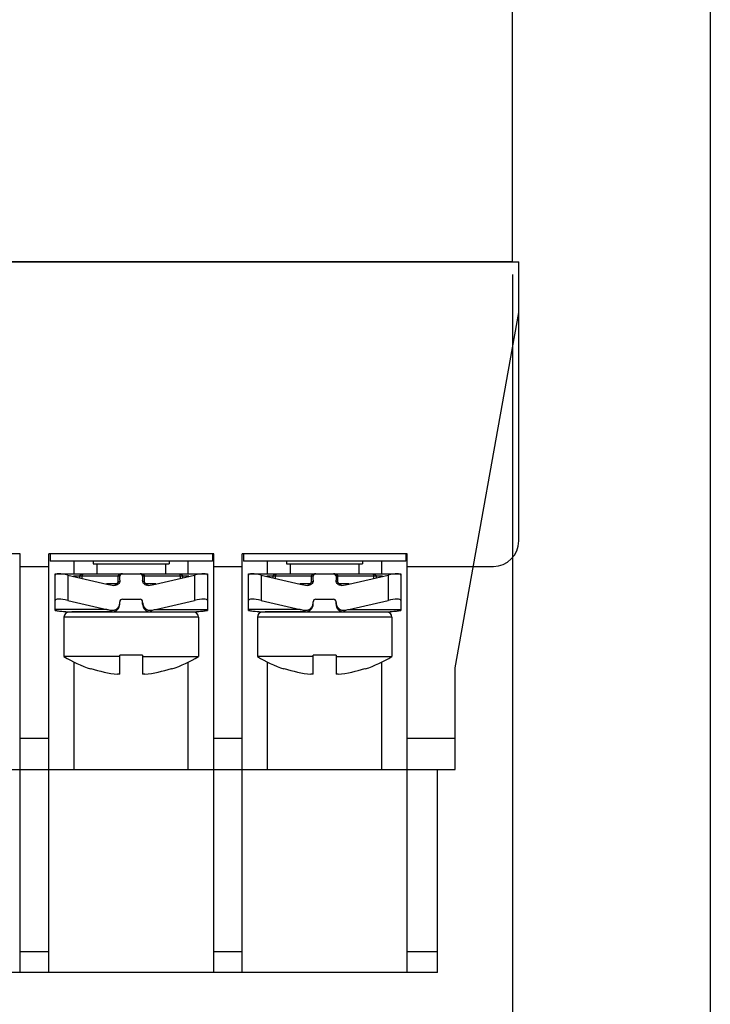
# Model space of a CAD drawing. Header units: millimetres. Extents: x 0 to 594, y 0 to 420.
# Tile 19 of 22: x 292 to 319, y 217 to 256. Entities that reach past the tile are written whole.
import ezdxf

# ---------------------------------------------------------------- set-up
doc = ezdxf.new("R2010")
doc.units = ezdxf.units.MM
doc.header["$LTSCALE"] = 32.67
doc.layers.get('0').update_dxf_attribs({"linetype": 'CONTINUOUS'})
doc.layers.add('3_ALL_AXES', color=7, linetype='CONTINUOUS')
doc.layers.add('ASSI', color=7, linetype='CONTINUOUS')
doc.styles.get("Standard").update_dxf_attribs({"font": 'txt', "width": 0.85})
doc.dimstyles.new('DIMSTYLE_1', dxfattribs={"dimtxt": 3.5, "dimasz": 3.5, "dimexe": 1, "dimexo": 0.5, "dimgap": 0.875, "dimtad": 1, "dimdec": 4, "dimdsep": 46, "dimtxsty": 'STANDARD', "dimblk": '_FILLED', "dimblk1": '_FILLED', "dimblk2": '_FILLED', "dimcen": 0.09, "dimadec": 4, "dimazin": 2, "dimtp": 0.15, "dimtm": 0.15, "dimtfac": 1, "dimtdec": 4, "dimtofl": 0, "dimtmove": 0, "dimatfit": 3, "dimldrblk": '_FILLED', "dimfxl": 1, "dimtolj": 1, "dimarcsym": 0})

# ---------------------------------------------------------------- blocks, each defined once
blk = doc.blocks.new('_FILLED')
at = {"color": 0, "linetype": 'BYBLOCK'}
blk.add_solid([(0, 0), (-1, 0.143), (-1, -0.143)], dxfattribs=at)
blk = doc.blocks.new('*D3')
at = {"color": 2, "linetype": 'CONTINUOUS'}
for p, q in [((220.494, 245.638), (220.494, 196.047)), ((311.494, 245.638), (311.494, 196.047)), ((220.494, 197.047), (265.994, 197.047)), ((311.494, 197.047), (265.994, 197.047))]:
    blk.add_line(p, q, dxfattribs=at)
at = {"color": 2, "linetype": 'CONTINUOUS', "xscale": 3.5, "yscale": 3.5, "zscale": 3.5, "rotation": 180}
blk.add_blockref('_FILLED', (220.494, 197.047), dxfattribs=at)
at = {"color": 2, "linetype": 'CONTINUOUS', "xscale": 3.5, "yscale": 3.5, "zscale": 3.5}
blk.add_blockref('_FILLED', (311.494, 197.047), dxfattribs=at)
at = {"color": 2, "linetype": 'CONTINUOUS', "insert": (265.994, 201.422), "char_height": 3.5, "width": 7.125, "attachment_point": 2, "line_spacing_factor": 0.9}
blk.add_mtext('91', dxfattribs=at)
blk = doc.blocks.new('*D5')
at = {"color": 2, "linetype": 'CONTINUOUS'}
for p, q in [((212.694, 332.538), (212.694, 168.949)), ((319.294, 332.538), (319.294, 168.949)), ((212.694, 169.949), (265.994, 169.949)), ((319.294, 169.949), (265.994, 169.949))]:
    blk.add_line(p, q, dxfattribs=at)
at = {"color": 2, "linetype": 'CONTINUOUS', "xscale": 3.5, "yscale": 3.5, "zscale": 3.5, "rotation": 180}
blk.add_blockref('_FILLED', (212.694, 169.949), dxfattribs=at)
at = {"color": 2, "linetype": 'CONTINUOUS', "xscale": 3.5, "yscale": 3.5, "zscale": 3.5}
blk.add_blockref('_FILLED', (319.294, 169.949), dxfattribs=at)
at = {"color": 2, "linetype": 'CONTINUOUS', "insert": (265.994, 174.324), "char_height": 3.5, "width": 18.375, "attachment_point": 2, "line_spacing_factor": 0.9}
blk.add_mtext('106.6', dxfattribs=at)

msp = doc.modelspace()

# ---------------------------------------------------------------- linework, layer by layer
at = {"color": 7, "linetype": 'CONTINUOUS'}
for p, q in [((220.24426, 246.13795), (311.74426, 246.13795)), ((311.74426, 235.13795), (311.74426, 246.13795)), ((309.24426, 230.13795), (311.74426, 244.13795)), ((292.10426, 234.63795), (285.60426, 234.63795)), ((292.10426, 218.13795), (292.10426, 234.63795)), ((299.72426, 234.63795), (293.22426, 234.63795)), ((293.22426, 218.13795), (293.22426, 234.63795)), ((299.72426, 218.13795), (299.72426, 234.63795)), ((307.34426, 234.63795), (300.84426, 234.63795)), ((300.84426, 218.13795), (300.84426, 234.63795)), ((307.34426, 218.13795), (307.34426, 234.63795)), ((292.10426, 234.13795), (293.22426, 234.13795)), ((299.72426, 234.13795), (300.84426, 234.13795)), ((307.34426, 234.13795), (310.74426, 234.13795)), ((293.47426, 233.84575), (299.47426, 233.84575)), ((293.47426, 232.406), (293.47426, 233.84575)), ((293.97426, 233.7971), (295.51267, 233.44364)), ((296.02426, 233.59024), (296.02426, 233.74575)), ((296.92426, 233.74575), (296.92426, 233.59024)), ((297.43585, 233.44364), (298.97426, 233.7971)), ((299.47426, 233.84575), (299.47426, 232.40594)), ((301.09426, 233.84575), (307.09426, 233.84575)), ((301.09426, 232.406), (301.09426, 233.84575)), ((301.59426, 233.7971), (303.13267, 233.44364)), ((303.64426, 233.59024), (303.64426, 233.74575)), ((304.54426, 233.74575), (304.54426, 233.59024)), ((305.05585, 233.44364), (306.59426, 233.7971)), ((307.09426, 233.84575), (307.09426, 232.40594)), ((293.97426, 232.7971), (295.51267, 232.44364)), ((296.12426, 232.84575), (296.82426, 232.84575)), ((297.43585, 232.44364), (298.97426, 232.7971)), ((301.59426, 232.7971), (303.13267, 232.44364)), ((303.74426, 232.84575), (304.44426, 232.84575)), ((305.05585, 232.44364), (306.59426, 232.7971)), ((293.47426, 232.406), (293.56158, 232.39098)), ((293.56, 232.39124), (293.64472, 232.37875)), ((296.02426, 232.64575), (296.02426, 232.74575)), ((296.92426, 232.64575), (296.92426, 232.74575)), ((299.38851, 232.39123), (299.47426, 232.406)), ((301.09426, 232.406), (301.18158, 232.39098)), ((301.18, 232.39124), (301.26472, 232.37875)), ((303.64426, 232.64575), (303.64426, 232.74575)), ((304.54426, 232.64575), (304.54426, 232.74575)), ((307.00851, 232.39123), (307.09426, 232.406)), ((293.64313, 232.37896), (293.72852, 232.3684)), ((293.72693, 232.36858), (293.81294, 232.35997)), ((293.81135, 232.36011), (293.89792, 232.35348)), ((293.89633, 232.35358), (293.98342, 232.34893)), ((293.98183, 232.349), (294.06941, 232.34637)), ((298.92423, 232.33795), (294.02426, 232.33795)), ((294.06782, 232.3464), (294.13668, 232.34575)), ((295.72426, 232.34575), (294.13671, 232.34575)), ((297.22426, 232.34575), (298.81182, 232.34575)), ((298.81184, 232.34575), (298.8807, 232.3464)), ((298.8807, 232.3464), (298.96669, 232.349)), ((301.26313, 232.37896), (301.34852, 232.3684)), ((301.34693, 232.36858), (301.43294, 232.35997)), ((301.43135, 232.36011), (301.51792, 232.35348)), ((301.51633, 232.35358), (301.60342, 232.34893)), ((301.60183, 232.349), (301.68941, 232.34637)), ((306.54423, 232.33795), (301.64429, 232.33795)), ((301.68782, 232.3464), (301.75668, 232.34575)), ((303.34426, 232.34575), (301.75671, 232.34575)), ((304.84426, 232.34575), (306.43182, 232.34575)), ((306.43184, 232.34575), (306.5007, 232.3464)), ((306.5007, 232.3464), (306.58669, 232.349)), ((296.02426, 230.58795), (293.82426, 230.58795)), ((296.92426, 230.63795), (296.02426, 230.63795)), ((296.02426, 229.88663), (296.02426, 230.63795)), ((296.92426, 230.63795), (296.92426, 229.88663)), ((296.92426, 230.58795), (299.12426, 230.58795)), ((303.64426, 230.58795), (301.44426, 230.58795)), ((304.54426, 230.63795), (303.64426, 230.63795)), ((303.64426, 229.88663), (303.64426, 230.63795)), ((304.54426, 230.63795), (304.54426, 229.88663)), ((304.54426, 230.58795), (306.74426, 230.58795)), ((294.88687, 230.1147), (294.87427, 230.09776)), ((298.07426, 230.09776), (298.06166, 230.1147)), ((302.50687, 230.1147), (302.49427, 230.09776)), ((305.69426, 230.09776), (305.68166, 230.1147)), ((309.24426, 226.13795), (309.24426, 230.13795)), ((296.02426, 229.88663), (295.93807, 229.88663)), ((297.01045, 229.88663), (296.92426, 229.88663)), ((303.64426, 229.88663), (303.55807, 229.88663)), ((304.63045, 229.88663), (304.54426, 229.88663)), ((222.74426, 226.13795), (309.24426, 226.13795)), ((308.54426, 218.13795), (308.54426, 226.13795)), ((308.54426, 218.13795), (223.44426, 218.13795))]:
    msp.add_line(p, q, dxfattribs=at)
at = {"color": 9, "linetype": 'CONTINUOUS'}
for p, q in [((294.22426, 233.84575), (294.22426, 234.33795)), ((298.72426, 233.84575), (298.72426, 234.33795)), ((301.84426, 233.84575), (301.84426, 234.33795)), ((306.34426, 233.84575), (306.34426, 234.33795)), ((293.97426, 233.7971), (293.97426, 232.7971)), ((296.02426, 233.74575), (294.19773, 233.74575)), ((294.44757, 233.68835), (294.44757, 233.74575)), ((294.54407, 233.66618), (294.54407, 233.74578)), ((295.95045, 233.74578), (295.95045, 233.54575)), ((298.7508, 233.74575), (296.92426, 233.74575)), ((296.99807, 233.54575), (296.99807, 233.74578)), ((298.40445, 233.74578), (298.40445, 233.66618)), ((298.50096, 233.74575), (298.50096, 233.68835)), ((298.97426, 233.7971), (298.97426, 232.7971)), ((301.59426, 233.7971), (301.59426, 232.7971)), ((303.64426, 233.74575), (301.81773, 233.74575)), ((302.06757, 233.68835), (302.06757, 233.74575)), ((302.16407, 233.66618), (302.16407, 233.74578)), ((303.57045, 233.74578), (303.57045, 233.54575)), ((306.3708, 233.74575), (304.54426, 233.74575)), ((304.61807, 233.54575), (304.61807, 233.74578)), ((306.02445, 233.74578), (306.02445, 233.66618)), ((306.12096, 233.74575), (306.12096, 233.68835)), ((306.59426, 233.7971), (306.59426, 232.7971)), ((295.85521, 233.44575), (295.50348, 233.44575)), ((295.95045, 233.54575), (296.01924, 233.54575)), ((296.99807, 233.54575), (296.92927, 233.54575)), ((297.44505, 233.44575), (297.09331, 233.44575)), ((303.47521, 233.44575), (303.12348, 233.44575)), ((303.57045, 233.54575), (303.63924, 233.54575)), ((304.61807, 233.54575), (304.54927, 233.54575)), ((305.06505, 233.44575), (304.71331, 233.44575)), ((295.51267, 232.44364), (293.47426, 232.44364)), ((297.43585, 232.44364), (299.47426, 232.44364)), ((303.13267, 232.44364), (301.09426, 232.44364)), ((305.05585, 232.44364), (307.09426, 232.44364)), ((299.12426, 232.13795), (293.82426, 232.13795)), ((306.74426, 232.13795), (301.44426, 232.13795)), ((294.22426, 226.13795), (294.22426, 230.36689)), ((298.72426, 226.13795), (298.72426, 230.36689)), ((301.84426, 226.13795), (301.84426, 230.36689)), ((306.34426, 226.13795), (306.34426, 230.36689)), ((293.22426, 227.35173), (292.10426, 227.35173)), ((300.84426, 227.35173), (299.72426, 227.35173)), ((309.24426, 227.35173), (307.34426, 227.35173)), ((293.22426, 218.94714), (292.10426, 218.94714)), ((300.84426, 218.94714), (299.72426, 218.94714)), ((308.54426, 218.94714), (307.34426, 218.94714))]:
    msp.add_line(p, q, dxfattribs=at)
at = {"color": 7, "linetype": 'CONTINUOUS'}
for points in [[(298.96669, 232.349), (299.05218, 232.35358), (299.13716, 232.36011), (299.22158, 232.36858), (299.30538, 232.37896), (299.38851, 232.39123)], [(306.58669, 232.349), (306.67218, 232.35358), (306.75716, 232.36011), (306.84158, 232.36858), (306.92538, 232.37896), (307.00851, 232.39123)]]:
    msp.add_lwpolyline(points, dxfattribs=at)
for centre, radius, start, end in [((310.74426, 235.13795), 1, 270, 360), ((296.12426, 233.74575), 0.1, 90, 180), ((296.82426, 233.74575), 0.1, 0, 90), ((303.74426, 233.74575), 0.1, 90, 180), ((304.44426, 233.74575), 0.1, 0, 90), ((296.12426, 232.74575), 0.1, 90, 180), ((296.82426, 232.74575), 0.1, 0, 90), ((303.74426, 232.74575), 0.1, 90, 180), ((304.44426, 232.74575), 0.1, 0, 90), ((295.72426, 232.64575), 0.3, 270, 360), ((297.22426, 232.64575), 0.3, 180, 270), ((303.34426, 232.64575), 0.3, 270, 360), ((304.84426, 232.64575), 0.3, 180, 270), ((294.02426, 232.13795), 0.2, 90, 180), ((298.92426, 232.13795), 0.2, 0, 90), ((301.64426, 232.13795), 0.2, 90, 180), ((306.54426, 232.13795), 0.2, 0, 90), ((296.47426, 234.89461), 5.0366, 251.628811, 263.888785), ((296.47426, 234.89461), 5.0366, 276.111215, 288.371189), ((304.09426, 234.89461), 5.0366, 251.628811, 263.888785), ((304.09426, 234.89461), 5.0366, 276.111215, 288.371189)]:
    msp.add_arc(centre, radius, start, end, dxfattribs=at)
at = {"color": 9, "linetype": 'CONTINUOUS'}
for centre, radius, start, end in [((294.13365, 235.71801), 3.37218, 258.723941, 268.003355), ((298.81486, 235.71816), 3.37233, 271.97329, 281.275907), ((301.75365, 235.71801), 3.37218, 258.723941, 268.003355), ((306.43486, 235.71816), 3.37233, 271.97329, 281.275907), ((294.13666, 235.76554), 3.41979, 268.12176, 268.665699), ((294.1367, 235.76764), 3.42188, 268.665763, 269.999582), ((298.81182, 235.7676), 3.42184, 270.000386, 271.317431), ((298.81186, 235.76558), 3.41982, 271.317489, 271.878299), ((301.75666, 235.76554), 3.41979, 268.12176, 268.665699), ((301.7567, 235.76764), 3.42188, 268.665763, 269.999582), ((306.43182, 235.7676), 3.42184, 270.000386, 271.317431), ((306.43186, 235.76558), 3.41982, 271.317489, 271.878299)]:
    msp.add_arc(centre, radius, start, end, dxfattribs=at)
at = {"color": 7, "linetype": 'CONTINUOUS'}
for centre, major_axis, ratio, start_param, end_param in [((293.97426, 233.68222), (0.49931, -0.12076), 0.2176587, 1.62338792, 3.19418425), ((298.97426, 233.68222), (0.49931, 0.12076), 0.2176587, -0.05259159, 1.51820473), ((301.59426, 233.68222), (0.49931, -0.12076), 0.2176587, 1.62338792, 3.19418425), ((306.59426, 233.68222), (0.49931, 0.12076), 0.2176587, -0.05259159, 1.51820473), ((296.38671, 235.34575), (2.82843, 0), 0.70710678, -1.88495559, -1.78167617), ((296.56182, 235.34575), (2.82843, 0), 0.70710678, -1.35991648, -1.25663706), ((304.00671, 235.34575), (2.82843, 0), 0.70710678, -1.88495559, -1.78167617), ((304.18182, 235.34575), (2.82843, 0), 0.70710678, -1.35991648, -1.25663706), ((293.97426, 232.68222), (0.49931, -0.12076), 0.2176587, 1.62338792, 3.19418425), ((298.97426, 232.68222), (0.49931, 0.12076), 0.2176587, -0.05259159, 1.51820473), ((301.59426, 232.68222), (0.49931, -0.12076), 0.2176587, 1.62338792, 3.19418425), ((306.59426, 232.68222), (0.49931, 0.12076), 0.2176587, -0.05259159, 1.51820473), ((296.38671, 234.34575), (-2.82843, 0), 0.70710678, 1.25663706, 1.31481009), ((296.56182, 234.34575), (2.82843, 0), 0.70710678, -1.31481009, -1.25663706), ((304.00671, 234.34575), (-2.82843, 0), 0.70710678, 1.25663706, 1.31481009), ((304.18182, 234.34575), (2.82843, 0), 0.70710678, -1.31481009, -1.25663706)]:
    msp.add_ellipse(centre, major_axis=major_axis, ratio=ratio, start_param=start_param, end_param=end_param, dxfattribs=at)
at = {"color": 9, "linetype": 'CONTINUOUS'}
for points, knots in [([(294.44757, 233.74575), (294.44755, 233.75527), (294.45186, 233.77403), (294.46754, 233.79682), (294.48762, 233.81395), (294.51707, 233.83058), (294.55718, 233.84282), (294.59029, 233.84575), (294.60678, 233.84575)], [0, 0, 0, 0, 0.13838088, 0.27025937, 0.39644939, 0.51930127, 0.76016695, 1, 1, 1, 1]), ([(294.54407, 233.74578), (294.54408, 233.76278), (294.54811, 233.79143), (294.56463, 233.82462), (294.58503, 233.84223), (294.60003, 233.84575), (294.60678, 233.84575)], [0, 0, 0, 0, 0.39420448, 0.65731518, 0.84343726, 1, 1, 1, 1]), ([(296.12426, 233.84575), (296.10636, 233.84575), (296.0704, 233.84287), (296.02662, 233.83074), (295.99426, 233.81403), (295.97233, 233.79691), (295.95523, 233.77421), (295.95045, 233.75524), (295.95046, 233.74578)], [0, 0, 0, 0, 0.2453182, 0.49202299, 0.61666742, 0.74256567, 0.87031962, 1, 1, 1, 1]), ([(296.99807, 233.74578), (296.99808, 233.75525), (296.99328, 233.77422), (296.97618, 233.79693), (296.95425, 233.81404), (296.92189, 233.83075), (296.87811, 233.84287), (296.84216, 233.84575), (296.82426, 233.84575)], [0, 0, 0, 0, 0.12974491, 0.25753016, 0.38342516, 0.5080534, 0.75472012, 1, 1, 1, 1]), ([(298.34175, 233.84575), (298.3485, 233.84575), (298.36349, 233.84223), (298.38389, 233.82462), (298.40041, 233.79143), (298.40445, 233.76278), (298.40445, 233.74578)], [0, 0, 0, 0, 0.15656432, 0.34268869, 0.60580185, 1, 1, 1, 1]), ([(298.34175, 233.84575), (298.35823, 233.84575), (298.39134, 233.84282), (298.43146, 233.83058), (298.4609, 233.81395), (298.48098, 233.79682), (298.49667, 233.77403), (298.50097, 233.75527), (298.50096, 233.74575)], [0, 0, 0, 0, 0.23983494, 0.48070258, 0.60355546, 0.72974535, 0.86161915, 1, 1, 1, 1]), ([(302.06757, 233.74575), (302.06755, 233.75527), (302.07186, 233.77403), (302.08754, 233.79682), (302.10762, 233.81395), (302.13707, 233.83058), (302.17718, 233.84282), (302.21029, 233.84575), (302.22678, 233.84575)], [0, 0, 0, 0, 0.13838088, 0.27025937, 0.39644939, 0.51930127, 0.76016695, 1, 1, 1, 1]), ([(302.16407, 233.74578), (302.16408, 233.76278), (302.16811, 233.79143), (302.18463, 233.82462), (302.20503, 233.84223), (302.22003, 233.84575), (302.22678, 233.84575)], [0, 0, 0, 0, 0.39420448, 0.65731518, 0.84343726, 1, 1, 1, 1]), ([(303.74426, 233.84575), (303.72636, 233.84575), (303.6904, 233.84287), (303.64662, 233.83074), (303.61426, 233.81403), (303.59233, 233.79691), (303.57523, 233.77421), (303.57045, 233.75524), (303.57046, 233.74578)], [0, 0, 0, 0, 0.2453182, 0.49202299, 0.61666742, 0.74256567, 0.87031962, 1, 1, 1, 1]), ([(304.61807, 233.74578), (304.61808, 233.75525), (304.61328, 233.77422), (304.59618, 233.79693), (304.57425, 233.81404), (304.54189, 233.83075), (304.49811, 233.84287), (304.46216, 233.84575), (304.44426, 233.84575)], [0, 0, 0, 0, 0.12974491, 0.25753016, 0.38342516, 0.5080534, 0.75472012, 1, 1, 1, 1]), ([(305.96175, 233.84575), (305.9685, 233.84575), (305.98349, 233.84223), (306.00389, 233.82462), (306.02041, 233.79143), (306.02445, 233.76278), (306.02445, 233.74578)], [0, 0, 0, 0, 0.15656432, 0.34268869, 0.60580185, 1, 1, 1, 1]), ([(305.96175, 233.84575), (305.97823, 233.84575), (306.01134, 233.84282), (306.05146, 233.83058), (306.0809, 233.81395), (306.10098, 233.79682), (306.11667, 233.77403), (306.12097, 233.75527), (306.12096, 233.74575)], [0, 0, 0, 0, 0.23983494, 0.48070258, 0.60355546, 0.72974535, 0.86161915, 1, 1, 1, 1]), ([(295.85521, 233.44575), (295.85521, 233.44081), (295.85477, 233.422), (295.85273, 233.40318), (295.84987, 233.3896)], [0, 0, 0, 0, 0.26273283, 1, 1, 1, 1]), ([(295.95045, 233.54575), (295.95045, 233.5328), (295.94559, 233.50675), (295.92459, 233.47351), (295.89291, 233.45105), (295.86761, 233.44576), (295.85521, 233.44575)], [0, 0, 0, 0, 0.25512793, 0.5076874, 0.75591116, 1, 1, 1, 1]), ([(297.09331, 233.44575), (297.08091, 233.44576), (297.05562, 233.45105), (297.02394, 233.4735), (297.00293, 233.50675), (296.99807, 233.5328), (296.99807, 233.54575)], [0, 0, 0, 0, 0.24408915, 0.49231176, 0.74487235, 1, 1, 1, 1]), ([(297.09331, 233.44575), (297.09331, 233.44081), (297.09375, 233.42201), (297.0958, 233.4032), (297.09865, 233.38962)], [0, 0, 0, 0, 0.26271892, 1, 1, 1, 1]), ([(303.47521, 233.44575), (303.47521, 233.44081), (303.47477, 233.422), (303.47273, 233.40318), (303.46987, 233.3896)], [0, 0, 0, 0, 0.26273283, 1, 1, 1, 1]), ([(303.57045, 233.54575), (303.57045, 233.5328), (303.56559, 233.50675), (303.54459, 233.47351), (303.51291, 233.45105), (303.48761, 233.44576), (303.47521, 233.44575)], [0, 0, 0, 0, 0.25512793, 0.5076874, 0.75591116, 1, 1, 1, 1]), ([(304.71331, 233.44575), (304.70091, 233.44576), (304.67562, 233.45105), (304.64394, 233.4735), (304.62293, 233.50675), (304.61807, 233.5328), (304.61807, 233.54575)], [0, 0, 0, 0, 0.24408915, 0.49231176, 0.74487235, 1, 1, 1, 1]), ([(304.71331, 233.44575), (304.71331, 233.44081), (304.71375, 233.42201), (304.7158, 233.4032), (304.71865, 233.38962)], [0, 0, 0, 0, 0.26271892, 1, 1, 1, 1]), ([(295.67055, 232.41093), (295.6745, 232.40119), (295.68216, 232.38415), (295.69533, 232.36317), (295.70881, 232.34952), (295.71956, 232.34575), (295.72426, 232.34575)], [0, 0, 0, 0, 0.35749542, 0.63393611, 0.84002548, 1, 1, 1, 1]), ([(297.27797, 232.41093), (297.27403, 232.40119), (297.26636, 232.38415), (297.25319, 232.36317), (297.23971, 232.34952), (297.22896, 232.34575), (297.22426, 232.34575)], [0, 0, 0, 0, 0.3574952, 0.63393589, 0.84002534, 1, 1, 1, 1]), ([(303.29055, 232.41093), (303.2945, 232.40119), (303.30216, 232.38415), (303.31533, 232.36317), (303.32881, 232.34952), (303.33956, 232.34575), (303.34426, 232.34575)], [0, 0, 0, 0, 0.35749542, 0.63393611, 0.84002548, 1, 1, 1, 1]), ([(304.89797, 232.41093), (304.89403, 232.40119), (304.88636, 232.38415), (304.87319, 232.36317), (304.85971, 232.34952), (304.84896, 232.34575), (304.84426, 232.34575)], [0, 0, 0, 0, 0.3574952, 0.63393589, 0.84002534, 1, 1, 1, 1])]:
    msp.add_open_spline(points, degree=3, knots=knots, dxfattribs=at)
at = {"color": 7, "linetype": 'CONTINUOUS'}
for points, knots in [([(296.02426, 233.59024), (296.02426, 233.56164), (296.01196, 233.50371), (295.95947, 233.43263), (295.88214, 233.38976), (295.82292, 233.38578), (295.79466, 233.39006)], [0, 0, 0, 0, 0.25007053, 0.50009046, 0.75006109, 1, 1, 1, 1]), ([(297.15386, 233.39006), (297.1256, 233.38578), (297.06638, 233.38976), (296.98905, 233.43264), (296.93656, 233.50371), (296.92426, 233.56164), (296.92426, 233.59024)], [0, 0, 0, 0, 0.24995178, 0.49992223, 0.74993635, 1, 1, 1, 1]), ([(303.64426, 233.59024), (303.64426, 233.56164), (303.63196, 233.50371), (303.57947, 233.43263), (303.50214, 233.38976), (303.44292, 233.38578), (303.41466, 233.39006)], [0, 0, 0, 0, 0.25007053, 0.50009046, 0.75006109, 1, 1, 1, 1]), ([(304.77386, 233.39006), (304.7456, 233.38578), (304.68638, 233.38976), (304.60905, 233.43264), (304.55656, 233.50371), (304.54426, 233.56164), (304.54426, 233.59024)], [0, 0, 0, 0, 0.24995178, 0.49992223, 0.74993635, 1, 1, 1, 1]), ([(295.67055, 232.41093), (295.69221, 232.40692), (295.73658, 232.40376), (295.8024, 232.41396), (295.86436, 232.43853), (295.93742, 232.48841), (296.00539, 232.57905), (296.02426, 232.66776), (296.02426, 232.71156)], [0, 0, 0, 0, 0.12534644, 0.25071516, 0.37607754, 0.50143529, 0.75068889, 1, 1, 1, 1]), ([(296.92426, 232.71156), (296.92426, 232.66776), (296.94314, 232.57904), (297.01111, 232.4884), (297.08417, 232.43853), (297.14613, 232.41395), (297.21194, 232.40376), (297.25632, 232.40692), (297.27797, 232.41093)], [0, 0, 0, 0, 0.24932542, 0.49858142, 0.62394718, 0.74930209, 0.87464988, 1, 1, 1, 1]), ([(303.29055, 232.41093), (303.31221, 232.40692), (303.35658, 232.40376), (303.4224, 232.41396), (303.48436, 232.43853), (303.55742, 232.48841), (303.62539, 232.57905), (303.64426, 232.66776), (303.64426, 232.71156)], [0, 0, 0, 0, 0.12534644, 0.25071516, 0.37607754, 0.50143529, 0.75068889, 1, 1, 1, 1]), ([(304.54426, 232.71156), (304.54426, 232.66776), (304.56314, 232.57904), (304.63111, 232.4884), (304.70417, 232.43853), (304.76613, 232.41395), (304.83194, 232.40376), (304.87632, 232.40692), (304.89797, 232.41093)], [0, 0, 0, 0, 0.24932542, 0.49858142, 0.62394718, 0.74930209, 0.87464988, 1, 1, 1, 1])]:
    msp.add_open_spline(points, degree=3, knots=knots, dxfattribs=at)
at = {"layer": '3_ALL_AXES', "color": 7, "linetype": 'CONTINUOUS'}
for p, q in [((311.49426, 246.13795), (311.49426, 381.63795)), ((311.49426, 246.13795), (220.49426, 246.13795)), ((293.27426, 234.63795), (293.27426, 234.33795)), ((299.67426, 234.33795), (293.27426, 234.33795)), ((299.67426, 234.63795), (299.67426, 234.33795)), ((300.89426, 234.63795), (300.89426, 234.33795)), ((307.29426, 234.33795), (300.89426, 234.33795)), ((307.29426, 234.63795), (307.29426, 234.33795))]:
    msp.add_line(p, q, dxfattribs=at)
at = {"layer": 'ASSI', "color": 7, "linetype": 'CONTINUOUS'}
for p, q in [((294.97426, 234.33795), (294.97426, 234.23795)), ((297.97426, 234.33795), (297.97426, 234.23795)), ((302.59426, 234.33795), (302.59426, 234.23795)), ((305.59426, 234.33795), (305.59426, 234.23795)), ((294.9743, 234.23795), (297.97422, 234.23795)), ((295.12426, 234.23795), (295.12426, 233.84575)), ((297.82426, 234.23795), (297.82426, 233.84575)), ((302.5943, 234.23795), (305.59422, 234.23795)), ((302.74426, 234.23795), (302.74426, 233.84575)), ((305.44426, 234.23795), (305.44426, 233.84575)), ((293.82426, 232.13795), (293.82426, 230.58795)), ((295.12426, 232.34575), (295.12426, 232.33795)), ((297.82426, 232.34575), (297.82426, 232.33795)), ((299.12426, 232.13795), (299.12426, 230.58795)), ((301.44426, 232.13795), (301.44426, 230.58795)), ((302.74426, 232.34575), (302.74426, 232.33795)), ((305.44426, 232.34575), (305.44426, 232.33795)), ((306.74426, 232.13795), (306.74426, 230.58795))]:
    msp.add_line(p, q, dxfattribs=at)
for centre, start, end in [((296.47426, 234.89461), 238.394972, 251.553805), ((296.47426, 234.89461), 288.446195, 301.605028), ((304.09426, 234.89461), 238.394972, 251.553805), ((304.09426, 234.89461), 288.446195, 301.605028)]:
    msp.add_arc(centre, 5.05667, start, end, dxfattribs=at)

# ---------------------------------------------------------------- dimensions: what is measured, and where the dimension line sits
at = {"color": 2, "linetype": 'CONTINUOUS'}
for base, p1, p2, picture, middle in [((319.29426, 169.94864), (212.69426, 333.03795), (319.29426, 333.03795), '*D5', (265.49426, 169.94864)), ((311.49426, 197.04671), (220.49426, 246.13795), (311.49426, 246.13795), '*D3', (265.49426, 197.04671))]:
    dim = msp.add_linear_dim(base=base, p1=p1, p2=p2, dimstyle='DIMSTYLE_1', dxfattribs=at)
    dim.commit()
    dim.dimension.update_dxf_attribs({"geometry": picture, "text_midpoint": middle, "dimtype": 160})

doc.saveas('drawing.dxf')
